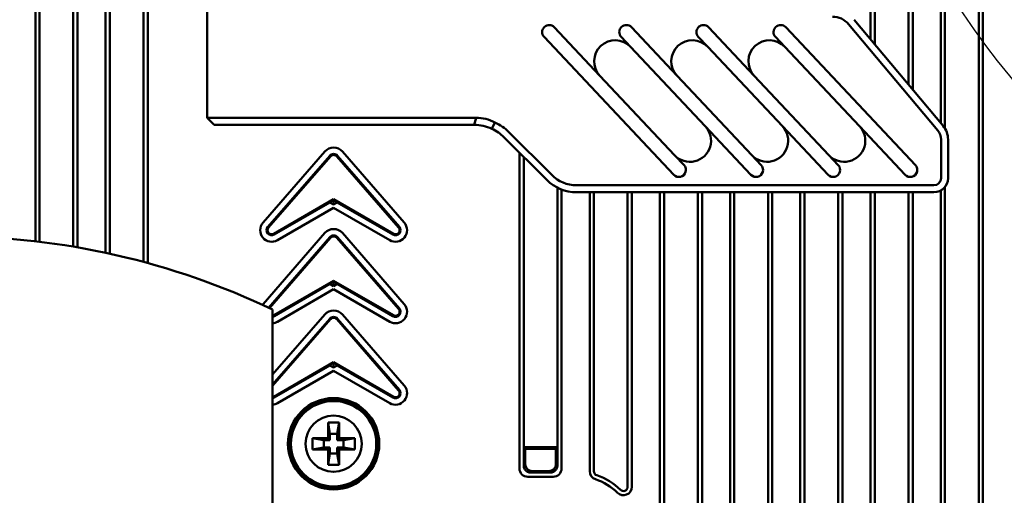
# Model space of a CAD drawing. Header units: millimetres. Extents: x 0 to 5104, y -184 to 1188.
# Tile 90 of 221: x 537 to 607, y 1010 to 1044. Entities that reach past the tile are written whole.
import ezdxf

# ---------------------------------------------------------------- set-up
doc = ezdxf.new("R2010")
doc.units = ezdxf.units.MM
doc.header["$LTSCALE"] = 2
doc.layers.add('Detailumgrenzung (ISO)', color=7, linetype='Continuous', lineweight=25)
doc.layers.add('Sichtbar (ISO)', color=7, linetype='Continuous', lineweight=50)

# ---------------------------------------------------------------- blocks, each defined once
blk = doc.blocks.new('2DDetail2')
at = {"layer": 'Detailumgrenzung (ISO)'}
blk.add_circle((325.719, 538.369), 28.711, dxfattribs=at)

msp = doc.modelspace()

# ---------------------------------------------------------------- linework, layer by layer
at = {"layer": 'Sichtbar (ISO)'}
for p, q in [((537.745, 1028.437), (537.745, 1076.552)), ((538.045, 1028.402), (538.045, 1076.552)), ((540.445, 1076.552), (540.445, 1028.058)), ((540.745, 1076.552), (540.745, 1028.007)), ((542.745, 1027.623), (542.745, 1076.552)), ((543.045, 1027.558), (543.045, 1076.552)), ((545.445, 1026.975), (545.445, 1076.552)), ((545.745, 1026.893), (545.745, 1076.552)), ((597.215, 1070.552), (597.215, 1042.812)), ((600.215, 1039.237), (600.215, 1070.552)), ((602.215, 1070.552), (602.215, 1036.854)), ((602.515, 1070.552), (602.515, 1036.469)), ((604.915, 985.252), (604.915, 1070.552)), ((605.215, 984.951), (605.215, 1070.552)), ((597.515, 1069.719), (597.515, 1042.455)), ((599.915, 1039.595), (599.915, 1069.719)), ((549.98, 1058.93), (549.98, 1037.23)), ((596.038, 1044.215), (602.382, 1036.655)), ((574.693, 1043.676), (577.941, 1040.225)), ((580.186, 1043.676), (583.434, 1040.225)), ((585.679, 1043.676), (588.927, 1040.225)), ((591.172, 1043.676), (600.41, 1033.862)), ((601.999, 1036.333), (595.655, 1043.894)), ((583.202, 1033.176), (573.965, 1042.991)), ((580.126, 1042.281), (579.458, 1042.991)), ((585.619, 1042.281), (584.951, 1042.991)), ((591.112, 1042.281), (590.444, 1042.991)), ((580.126, 1042.281), (585.448, 1036.627)), ((585.619, 1042.281), (590.941, 1036.627)), ((591.112, 1042.281), (596.434, 1036.627)), ((583.263, 1034.571), (577.941, 1040.225)), ((588.756, 1034.571), (583.434, 1040.225)), ((594.249, 1034.571), (588.927, 1040.225)), ((566.366, 1037.23), (549.98, 1037.23)), ((550.48, 1036.73), (549.98, 1037.23)), ((566.366, 1037.23), (569.126, 1037.23)), ((569.126, 1037.23), (568.991, 1036.73)), ((550.48, 1036.73), (565.955, 1036.73)), ((568.991, 1036.73), (565.955, 1036.73)), ((570.469, 1036.902), (570.258, 1036.449)), ((588.695, 1033.176), (585.448, 1036.627)), ((594.188, 1033.176), (590.941, 1036.627)), ((599.681, 1033.176), (596.434, 1036.627)), ((574.155, 1032.808), (571.113, 1035.851)), ((571.466, 1036.204), (574.509, 1033.162)), ((602.233, 1032.93), (602.233, 1035.69)), ((602.733, 1035.69), (602.733, 1032.93)), ((553.954, 1029.768), (558.357, 1034.833)), ((558.703, 1034.533), (554.3, 1029.467)), ((558.755, 1034.488), (554.351, 1029.422)), ((558.98, 1034.589), (558.98, 1034.657)), ((559.205, 1034.488), (563.609, 1029.422)), ((559.256, 1034.533), (563.66, 1029.467)), ((564.006, 1029.768), (559.602, 1034.833)), ((572.215, 1012.276), (572.215, 1034.749)), ((572.515, 1013.776), (572.515, 1034.449)), ((583.263, 1034.571), (583.931, 1033.862)), ((588.756, 1034.571), (589.424, 1033.862)), ((594.249, 1034.571), (594.917, 1033.862)), ((574.915, 1013.776), (574.915, 1032.256)), ((575.215, 1012.276), (575.215, 1032.124)), ((576.277, 1032.43), (601.733, 1032.43)), ((602.515, 1032.306), (602.515, 987.624)), ((554.721, 1028.973), (558.98, 1031.432)), ((558.719, 1031.203), (558.98, 1031.427)), ((563.239, 1028.973), (558.98, 1031.432)), ((558.98, 1031.427), (558.98, 1031.432)), ((558.98, 1031.052), (558.98, 1031.427)), ((559.241, 1031.203), (558.98, 1031.427)), ((601.733, 1031.93), (576.277, 1031.93)), ((577.215, 1031.93), (577.215, 1012.068)), ((577.515, 1031.93), (577.515, 1012.068)), ((579.915, 1010.963), (579.915, 1031.93)), ((580.215, 1010.963), (580.215, 1031.93)), ((582.215, 1031.93), (582.215, 935.254)), ((582.515, 1031.93), (582.515, 934.967)), ((584.915, 930.963), (584.915, 1031.93)), ((585.215, 930.242), (585.215, 1031.93)), ((587.215, 1031.93), (587.215, 925.437)), ((587.515, 1031.93), (587.515, 924.717)), ((589.915, 918.951), (589.915, 1031.93)), ((590.215, 1031.93), (590.215, 918.23)), ((592.215, 1031.93), (592.215, 913.425)), ((592.515, 1031.93), (592.515, 912.704)), ((594.915, 985.82), (594.915, 1031.93)), ((595.215, 985.747), (595.215, 1031.93)), ((597.215, 1031.93), (597.215, 988.076)), ((597.515, 1031.93), (597.515, 988.461)), ((599.915, 988.544), (599.915, 1031.93)), ((600.215, 988.523), (600.215, 1031.93)), ((602.215, 1032.053), (602.215, 987.847)), ((554.755, 1028.914), (558.719, 1031.203)), ((558.98, 1030.824), (554.984, 1028.517)), ((558.98, 1031.052), (558.719, 1031.203)), ((558.98, 1031.052), (559.241, 1031.203)), ((558.98, 1030.824), (562.975, 1028.517)), ((563.205, 1028.914), (559.241, 1031.203)), ((553.954, 1023.968), (558.357, 1029.033)), ((558.703, 1028.733), (554.342, 1023.715)), ((558.755, 1028.688), (554.406, 1023.685)), ((558.98, 1028.789), (558.98, 1028.857)), ((559.205, 1028.688), (563.609, 1023.622)), ((559.256, 1028.733), (563.66, 1023.667)), ((564.006, 1023.968), (559.602, 1029.033)), ((554.721, 1023.173), (558.98, 1025.632)), ((554.755, 1023.114), (558.719, 1025.403)), ((558.719, 1025.403), (558.98, 1025.627)), ((558.98, 1025.252), (558.719, 1025.403)), ((563.239, 1023.173), (558.98, 1025.632)), ((558.98, 1025.627), (558.98, 1025.632)), ((558.98, 1025.252), (558.98, 1025.627)), ((559.241, 1025.403), (558.98, 1025.627)), ((558.98, 1025.252), (559.241, 1025.403)), ((563.205, 1023.114), (559.241, 1025.403)), ((558.98, 1025.024), (554.984, 1022.717)), ((558.98, 1025.024), (562.975, 1022.717)), ((554.631, 1007.482), (554.631, 1023.578)), ((554.631, 1018.951), (558.355, 1023.235)), ((558.98, 1022.989), (558.98, 1023.057)), ((564.009, 1018.169), (559.605, 1023.235)), ((558.703, 1022.933), (554.631, 1018.247)), ((558.755, 1022.888), (554.631, 1018.143)), ((559.205, 1022.888), (563.609, 1017.822)), ((559.256, 1022.933), (563.66, 1017.867)), ((554.721, 1017.373), (558.98, 1019.832)), ((554.755, 1017.314), (558.719, 1019.603)), ((558.719, 1019.603), (558.98, 1019.827)), ((558.98, 1019.452), (558.719, 1019.603)), ((563.239, 1017.373), (558.98, 1019.832)), ((558.98, 1019.827), (558.98, 1019.832)), ((558.98, 1019.452), (558.98, 1019.827)), ((559.241, 1019.603), (558.98, 1019.827)), ((558.98, 1019.452), (559.241, 1019.603)), ((563.205, 1017.314), (559.241, 1019.603)), ((558.98, 1019.227), (554.982, 1016.919)), ((558.98, 1019.227), (562.978, 1016.919)), ((558.58, 1015.53), (558.721, 1014.73)), ((558.58, 1015.53), (559.38, 1015.53)), ((558.58, 1014.43), (558.58, 1015.53)), ((559.38, 1015.53), (559.239, 1014.73)), ((559.38, 1015.53), (559.38, 1014.43)), ((558.721, 1014.73), (559.239, 1014.73)), ((558.721, 1014.289), (558.721, 1014.73)), ((559.239, 1014.73), (559.239, 1014.289)), ((557.48, 1014.43), (558.58, 1014.43)), ((557.48, 1014.43), (558.28, 1014.289)), ((557.48, 1013.63), (557.48, 1014.43)), ((558.721, 1014.289), (558.28, 1014.289)), ((558.28, 1014.289), (558.28, 1013.771)), ((558.721, 1014.289), (558.58, 1014.43)), ((559.38, 1014.43), (559.239, 1014.289)), ((559.68, 1014.289), (559.239, 1014.289)), ((559.38, 1014.43), (560.48, 1014.43)), ((560.48, 1014.43), (559.68, 1014.289)), ((559.68, 1013.771), (559.68, 1014.289)), ((560.48, 1014.43), (560.48, 1013.63)), ((557.48, 1013.63), (558.28, 1013.771)), ((558.58, 1013.63), (557.48, 1013.63)), ((558.28, 1013.771), (558.721, 1013.771)), ((558.58, 1013.63), (558.721, 1013.771)), ((558.58, 1012.53), (558.58, 1013.63)), ((558.58, 1012.53), (558.721, 1013.33)), ((558.721, 1013.33), (558.721, 1013.771)), ((559.239, 1013.33), (558.721, 1013.33)), ((559.239, 1013.771), (559.239, 1013.33)), ((559.239, 1013.771), (559.68, 1013.771)), ((559.239, 1013.771), (559.38, 1013.63)), ((559.38, 1012.53), (559.239, 1013.33)), ((559.38, 1013.63), (559.38, 1012.53)), ((560.48, 1013.63), (559.38, 1013.63)), ((560.48, 1013.63), (559.68, 1013.771)), ((574.915, 1013.776), (572.515, 1013.776)), ((572.515, 1012.475), (572.515, 1013.776)), ((572.567, 1013.723), (572.515, 1013.776)), ((572.567, 1013.723), (572.62, 1013.671)), ((572.567, 1013.723), (574.862, 1013.723)), ((574.81, 1013.671), (572.62, 1013.671)), ((572.62, 1012.58), (572.62, 1013.671)), ((574.862, 1013.723), (574.81, 1013.671)), ((574.81, 1012.58), (574.81, 1013.671)), ((574.862, 1013.723), (574.915, 1013.776)), ((574.915, 1012.475), (574.915, 1013.776)), ((559.38, 1012.53), (558.58, 1012.53)), ((573.014, 1011.976), (574.415, 1011.976)), ((574.311, 1012.081), (573.119, 1012.081)), ((574.615, 1011.676), (572.815, 1011.676))]:
    msp.add_line(p, q, dxfattribs=at)
for radius in [3.25, 3.159, 3.036, 2]:
    msp.add_circle((558.98, 1014.03), radius, dxfattribs=at)
for centre, radius, start, end in [((594.506, 1042.93), 1.5, 40, 90), ((574.329, 1043.334), 0.5, 43.2643, 223.2643), ((579.822, 1043.334), 0.5, 43.2643, 223.2643), ((585.315, 1043.334), 0.5, 43.2643, 223.2643), ((590.808, 1043.334), 0.5, 43.2643, 223.2643), ((579.034, 1041.253), 1.5, 43.2643, 223.2643), ((584.527, 1041.253), 1.5, 43.2643, 223.2643), ((590.02, 1041.253), 1.5, 43.2643, 223.2643), ((568.991, 1033.73), 3, 45, 65.02659), ((568.991, 1033.73), 3.5, 45, 65.02659), ((584.355, 1035.599), 1.5, 223.2643, 43.2643), ((589.848, 1035.599), 1.5, 223.2643, 43.2643), ((595.341, 1035.599), 1.5, 223.2643, 43.2643), ((601.233, 1035.69), 1, 0, 40), ((601.233, 1035.69), 1.5, 0, 40), ((558.977, 1034.294), 0.822, 89.8179, 139), ((558.982, 1034.294), 0.822, 41, 90.1821), ((558.977, 1034.294), 0.363, 89.58775, 139), ((558.977, 1034.294), 0.295, 89.49247, 139), ((558.982, 1034.294), 0.363, 41, 90.41225), ((558.982, 1034.294), 0.295, 41, 90.50753), ((583.567, 1033.519), 0.5, 223.2643, 43.2643), ((589.06, 1033.519), 0.5, 223.2643, 43.2643), ((594.553, 1033.519), 0.5, 223.2643, 43.2643), ((600.046, 1033.519), 0.5, 223.2643, 43.2643), ((576.277, 1034.93), 3, 225, 270), ((576.277, 1034.93), 2.5, 225, 270), ((601.733, 1032.93), 0.5, 270, 0), ((601.733, 1032.93), 1, 270, 0), ((554.574, 1029.229), 0.822, 139, 300), ((554.574, 1029.229), 0.363, 139, 300), ((554.574, 1029.229), 0.295, 139, 300), ((558.977, 1028.494), 0.822, 89.8179, 139), ((558.982, 1028.494), 0.822, 41, 90.1821), ((563.386, 1029.229), 0.822, 240, 41), ((563.386, 1029.229), 0.363, 240, 41), ((563.386, 1029.229), 0.295, 240, 41), ((531.731, 975.774), 53.006, 64.40374, 90), ((558.977, 1028.494), 0.363, 89.58775, 139), ((558.977, 1028.494), 0.295, 89.49247, 139), ((558.982, 1028.494), 0.363, 41, 90.41225), ((558.982, 1028.494), 0.295, 41, 90.50753), ((554.574, 1023.429), 0.822, 139, 143.66875), ((563.386, 1023.429), 0.822, 240, 41), ((554.574, 1023.429), 0.295, 281.14264, 300), ((554.574, 1023.429), 0.363, 279.03109, 300), ((558.975, 1022.696), 0.822, 89.63581, 139), ((558.977, 1022.694), 0.363, 89.58775, 139), ((558.977, 1022.694), 0.295, 89.49247, 139), ((558.985, 1022.696), 0.822, 41, 90.36419), ((558.982, 1022.694), 0.363, 41, 90.41225), ((558.982, 1022.694), 0.295, 41, 90.50753), ((563.386, 1023.429), 0.363, 240, 41), ((563.386, 1023.429), 0.295, 240, 41), ((554.574, 1023.429), 0.822, 273.9759, 300), ((563.389, 1017.63), 0.822, 240, 41), ((554.574, 1017.629), 0.295, 281.14264, 300), ((563.386, 1017.629), 0.363, 240, 41), ((563.386, 1017.629), 0.295, 240, 41), ((554.574, 1017.629), 0.363, 279.03109, 300), ((554.571, 1017.63), 0.822, 274.15845, 300), ((572.815, 1012.276), 0.6, 180, 270), ((574.615, 1012.276), 0.6, 270, 0), ((577.815, 1012.068), 0.6, 180, 252.33894), ((577.815, 1012.068), 0.3, 180, 252.33894), ((576.48, 1007.876), 4.1, 44.56323, 72.33894), ((576.48, 1007.876), 3.8, 44.56323, 72.33894), ((579.615, 1010.963), 0.6, 224.56323, 0), ((579.615, 1010.963), 0.3, 224.56323, 0)]:
    msp.add_arc(centre, radius, start, end, dxfattribs=at)
for centre, major_axis, ratio, start_param, end_param in [((573.043, 1012.504), (0.489, 0.218), 0.924938, 2.750948, 3.165748), ((573.12, 1012.581), (0.355, 0.355), 0.997265, 2.357564, 3.925621), ((574.309, 1012.581), (-0.355, 0.355), 0.997265, 2.357564, 3.925621), ((574.386, 1012.504), (-0.489, 0.218), 0.924938, 3.117437, 3.532237), ((573.043, 1012.504), (0.218, 0.489), 0.924938, 3.117437, 3.532237), ((574.386, 1012.504), (-0.218, 0.489), 0.924938, 2.750948, 3.165748)]:
    msp.add_ellipse(centre, major_axis=major_axis, ratio=ratio, start_param=start_param, end_param=end_param, dxfattribs=at)
for points, knots in [([(569.126, 1037.23), (569.353, 1037.23), (569.584, 1037.202), (570.038, 1037.092), (570.26, 1037.01), (570.469, 1036.902)], [0, 0, 0, 0, 0.0708344, 0.0708344, 0.1414758, 0.1414758, 0.1414758, 0.1414758]), ([(570.258, 1036.449), (570.056, 1036.543), (569.846, 1036.614), (569.417, 1036.707), (569.202, 1036.73), (568.991, 1036.73)], [0, 0, 0, 0, 0.0666629, 0.0666629, 0.1331853, 0.1331853, 0.1331853, 0.1331853]), ([(572.56, 1012.276), (572.571, 1012.251), (572.585, 1012.227), (572.62, 1012.176), (572.642, 1012.15), (572.69, 1012.102), (572.716, 1012.08), (572.767, 1012.046), (572.79, 1012.032), (572.815, 1012.021)], [0.17842525, 0.17842525, 0.17842525, 0.17842525, 0.18705556, 0.18705556, 0.19729848, 0.19729848, 0.20754833, 0.20754833, 0.21605379, 0.21605379, 0.21605379, 0.21605379]), ([(574.87, 1012.276), (574.858, 1012.251), (574.845, 1012.228), (574.81, 1012.177), (574.788, 1012.151), (574.74, 1012.103), (574.714, 1012.081), (574.664, 1012.046), (574.64, 1012.032), (574.615, 1012.021)], [-0.21605457, -0.21605457, -0.21605457, -0.21605457, -0.20754911, -0.20754911, -0.19729926, -0.19729926, -0.18705635, -0.18705635, -0.17842603, -0.17842603, -0.17842603, -0.17842603])]:
    msp.add_open_spline(points, degree=3, knots=knots, dxfattribs=at)

# ---------------------------------------------------------------- block references
at = {"layer": 'Detailumgrenzung (ISO)', "xscale": 2, "yscale": 2, "zscale": 2}
msp.add_blockref('2DDetail2', (0, 0), dxfattribs=at)

doc.saveas('drawing.dxf')
